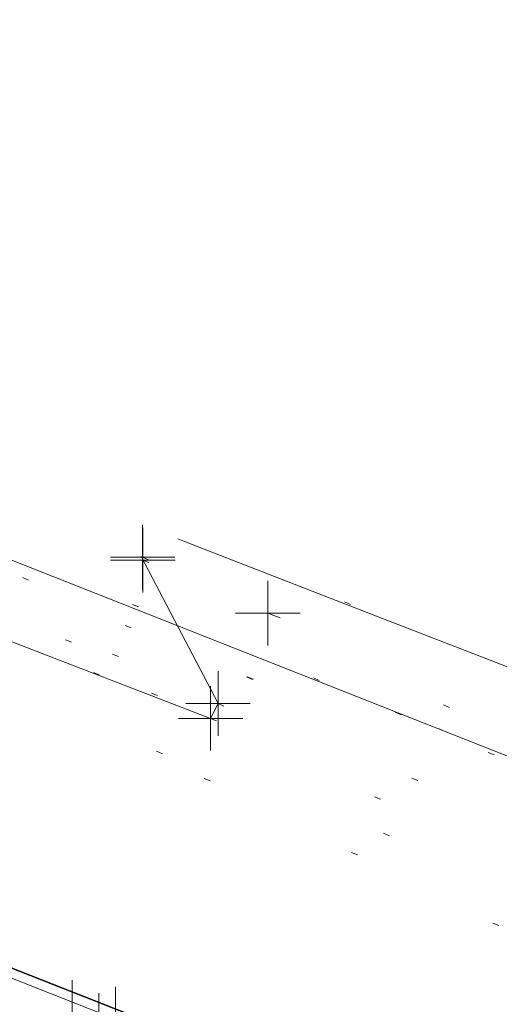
# Model space of a CAD drawing. Extents: x 413123 to 1465301, y 377724 to 504150.
# Tile 106 of 256: x 1463436 to 1463444, y 433136 to 433151. Entities that reach past the tile are written whole.
import ezdxf

# ---------------------------------------------------------------- set-up
doc = ezdxf.new("R2010")
doc.units = 0
doc.header["$MEASUREMENT"] = 0
for name, pattern in [('DGN Style 1', [8.732639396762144, 0.01453018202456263, -8.71810921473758]), ('DGN Style 3', [20.34225483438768, 14.53018202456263, -5.812072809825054]), ('DGN Style 5', [10.171127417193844, 4.35905460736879, -5.812072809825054]), ('ohcombex', [0])]:
    doc.linetypes.add(name, pattern=pattern)
for name, color, linetype, lineweight in [('PV_X_Curb', 120, 'DGN Style 1', 0), ('PV_X_EOP', 7, 'DGN Style 3', 0), ('PV_X_Walk', 120, 'DGN Style 5', 0), ('UT_X_Overhead_Combined', 30, 'ohcombex', 0)]:
    doc.layers.add(name, color=color, linetype=linetype, lineweight=lineweight)
for name, color, linetype, lineweight, transparency in [('SV_Observation (Construction)', 97, 'DGN Style 1', 0, 0.9), ('SV_Setup (Construction)', 4, 'Continuous', 30, 0.9), ('SV_X_Shot_Marker (Construction)', 40, 'Continuous', 0, 0.5)]:
    doc.layers.add(name, color=color, linetype=linetype, lineweight=lineweight, transparency=transparency)

# ---------------------------------------------------------------- blocks, each defined once
blk = doc.blocks.new('SVPT_2431')
at = {"layer": 'SV_X_Shot_Marker (Construction)', "transparency": 33554495}
for p, q in [((0, 0.02500000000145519), (0, -0.02499999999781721)), ((-0.02500000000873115, 0), (0.02499999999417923, 0))]:
    blk.add_line(p, q, dxfattribs=at)
blk.add_point((0, 0), dxfattribs=at)
blk = doc.blocks.new('SVPT_2432')
at = {"layer": 'SV_X_Shot_Marker (Construction)', "transparency": 33554495}
for p, q in [((0, 0.02499999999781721), (0, -0.02500000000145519)), ((-0.02499999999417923, -3.637978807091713e-12), (0.02500000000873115, -3.637978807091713e-12))]:
    blk.add_line(p, q, dxfattribs=at)
blk.add_point((0, -3.637978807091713e-12), dxfattribs=at)
blk = doc.blocks.new('SVPT_2433')
at = {"layer": 'SV_X_Shot_Marker (Construction)', "transparency": 33554495}
for p, q in [((0, 0.02500000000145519), (0, -0.02499999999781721)), ((-0.02499999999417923, 0), (0.02500000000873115, 0))]:
    blk.add_line(p, q, dxfattribs=at)
blk.add_point((0, 0), dxfattribs=at)
blk = doc.blocks.new('SVPT_2434')
at = {"layer": 'SV_X_Shot_Marker (Construction)', "transparency": 33554495}
for p, q in [((0, 0.02499999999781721), (0, -0.02500000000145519)), ((-0.02500000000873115, 0), (0.02499999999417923, 0))]:
    blk.add_line(p, q, dxfattribs=at)
blk.add_point((0, 0), dxfattribs=at)
blk = doc.blocks.new('SVPT_2435')
at = {"layer": 'SV_X_Shot_Marker (Construction)', "transparency": 33554495}
for p, q in [((0, 0.02500000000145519), (0, -0.02500000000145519)), ((-0.02499999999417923, 0), (0.02500000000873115, 0))]:
    blk.add_line(p, q, dxfattribs=at)
blk.add_point((0, 0), dxfattribs=at)
blk = doc.blocks.new('SVPT_2436')
at = {"layer": 'SV_X_Shot_Marker (Construction)', "transparency": 33554495}
for p, q in [((0, 0.02499999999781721), (0, -0.02500000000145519)), ((-0.02499999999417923, -3.637978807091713e-12), (0.02500000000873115, -3.637978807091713e-12))]:
    blk.add_line(p, q, dxfattribs=at)
blk.add_point((0, -3.637978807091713e-12), dxfattribs=at)
blk = doc.blocks.new('SVPT_2437')
at = {"layer": 'SV_X_Shot_Marker (Construction)', "transparency": 33554495}
for p, q in [((0, 0.02499999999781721), (0, -0.02500000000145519)), ((-0.02500000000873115, -3.637978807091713e-12), (0.02499999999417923, -3.637978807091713e-12))]:
    blk.add_line(p, q, dxfattribs=at)
blk.add_point((0, -3.637978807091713e-12), dxfattribs=at)
blk = doc.blocks.new('SVPT_2438')
at = {"layer": 'SV_X_Shot_Marker (Construction)', "transparency": 33554495}
for p, q in [((0, 0.02499999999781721), (0, -0.02500000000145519)), ((-0.02500000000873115, 0), (0.02499999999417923, 0))]:
    blk.add_line(p, q, dxfattribs=at)
blk.add_point((0, 0), dxfattribs=at)

msp = doc.modelspace()

# ---------------------------------------------------------------- linework, layer by layer
at = {"layer": 'PV_X_Curb'}
for points, knots in [([(1463694.730807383, 433042.1012902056, 573.2000085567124), (1463688.122071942, 433044.6665198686, 573.2117681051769), (1463681.5133365, 433047.2317495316, 573.2235276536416), (1463674.904601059, 433049.7969791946, 573.2352872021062), (1463669.906627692, 433051.7384291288, 573.2422034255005), (1463664.908654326, 433053.679879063, 573.249119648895), (1463659.910680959, 433055.6213289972, 573.2560358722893), (1463659.31440991, 433055.8530469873, 573.3282538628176), (1463658.718138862, 433056.0847649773, 573.400471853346), (1463658.121867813, 433056.3164829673, 573.4726898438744), (1463656.811811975, 433056.8455353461, 573.4691755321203), (1463655.501756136, 433057.3745877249, 573.4656612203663), (1463654.191700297, 433057.9036401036, 573.4621469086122), (1463647.078403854, 433060.7016199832, 573.4311409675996), (1463639.965107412, 433063.4995998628, 573.4001350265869), (1463632.851810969, 433066.2975797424, 573.3691290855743), (1463626.603526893, 433068.7760307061, 573.3262890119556), (1463620.355242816, 433071.25448167, 573.2834489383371), (1463614.10695874, 433073.7329326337, 573.2406088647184), (1463606.821724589, 433076.5483492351, 573.1778320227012), (1463599.536490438, 433079.3637658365, 573.1150551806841), (1463592.251256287, 433082.1791824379, 573.052278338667), (1463585.048675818, 433085.0513616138, 572.9767093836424), (1463577.846095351, 433087.9235407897, 572.901140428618), (1463570.643514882, 433090.7957199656, 572.8255714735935), (1463568.520856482, 433091.6009161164, 572.8136526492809), (1463566.398198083, 433092.4061122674, 572.8017338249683), (1463564.275539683, 433093.2113084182, 572.7898150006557), (1463563.658286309, 433093.4932407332, 572.723361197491), (1463563.041032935, 433093.7751730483, 572.6569073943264), (1463562.423779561, 433094.0571053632, 572.5904535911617), (1463557.897842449, 433095.8076798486, 572.5495712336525), (1463553.371905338, 433097.5582543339, 572.5086888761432), (1463548.845968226, 433099.3088288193, 572.4678065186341), (1463541.746736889, 433102.0973839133, 572.4116307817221), (1463534.647505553, 433104.8859390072, 572.3554550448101), (1463527.548274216, 433107.6744941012, 572.2992793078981), (1463527.099574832, 433107.8541490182, 572.3819727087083), (1463526.650875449, 433108.0338039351, 572.4646661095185), (1463526.202176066, 433108.2134588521, 572.5473595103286), (1463518.442801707, 433111.2934591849, 572.5872886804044), (1463510.683427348, 433114.3734595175, 572.6272178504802), (1463502.924052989, 433117.4534598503, 572.6671470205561), (1463495.101662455, 433120.5759616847, 572.6180249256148), (1463487.279271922, 433123.6984635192, 572.5689028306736), (1463479.456881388, 433126.8209653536, 572.5197807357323), (1463474.540841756, 433128.7396558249, 572.5305568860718), (1463469.624802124, 433130.6583462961, 572.5413330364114), (1463464.708762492, 433132.5770367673, 572.5521091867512), (1463464.15178183, 433132.7738995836, 572.4839343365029), (1463463.594801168, 433132.9707623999, 572.4157594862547), (1463463.037820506, 433133.1676252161, 572.3475846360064), (1463455.395093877, 433136.1460172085, 572.2965798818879), (1463447.752367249, 433139.1244092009, 572.2455751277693), (1463440.10964062, 433142.1028011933, 572.1945703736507), (1463439.463345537, 433142.3911085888, 572.2249332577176), (1463438.817050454, 433142.6794159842, 572.2552961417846), (1463438.170755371, 433142.9677233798, 572.2856590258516), (1463431.589276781, 433145.5431962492, 572.3185177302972), (1463425.007798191, 433148.1186691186, 572.351376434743), (1463418.4263196, 433150.6941419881, 572.3842351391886), (1463413.565512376, 433152.6091060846, 572.3506952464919), (1463408.704705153, 433154.5240701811, 572.3171553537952), (1463403.843897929, 433156.4390342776, 572.2836154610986), (1463402.295983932, 433157.0721267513, 572.2966227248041), (1463400.748069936, 433157.7052192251, 572.3096299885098), (1463399.20015594, 433158.3383116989, 572.3226372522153), (1463398.571326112, 433158.6030358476, 572.2531442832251), (1463397.942496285, 433158.8677599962, 572.1836513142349), (1463397.313666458, 433159.1324841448, 572.1141583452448), (1463389.499427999, 433162.1494767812, 572.1431257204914), (1463381.68518954, 433165.1664694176, 572.172093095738), (1463373.87095108, 433168.1834620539, 572.2010604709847), (1463373.202610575, 433168.4242856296, 572.2485422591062), (1463372.53427007, 433168.6651092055, 572.2960240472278), (1463371.865929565, 433168.9059327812, 572.3435058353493), (1463366.852918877, 433170.8940812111, 572.309207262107), (1463361.839908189, 433172.882229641, 572.2749086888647), (1463356.826897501, 433174.8703780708, 572.2406101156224), (1463350.263613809, 433177.4130764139, 572.2105829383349), (1463343.700330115, 433179.955774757, 572.1805557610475), (1463337.137046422, 433182.4984731, 572.1505285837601), (1463332.732110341, 433184.1753668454, 572.1399057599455), (1463328.327174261, 433185.8522605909, 572.129282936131), (1463323.922238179, 433187.5291543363, 572.1186601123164), (1463323.550514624, 433187.6736224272, 572.0672464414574), (1463323.17879107, 433187.8180905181, 572.0158327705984), (1463322.807067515, 433187.9625586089, 571.9644190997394), (1463314.242457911, 433191.4677850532, 571.9189611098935), (1463305.677848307, 433194.9730114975, 571.8735031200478), (1463297.113238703, 433198.4782379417, 571.8280451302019), (1463296.447798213, 433198.6498683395, 571.8729159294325), (1463295.782357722, 433198.8214987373, 571.917786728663), (1463295.116917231, 433198.9931291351, 571.9626575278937), (1463288.43623397, 433201.6173953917, 571.9595616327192), (1463281.755550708, 433204.2416616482, 571.9564657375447), (1463275.074867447, 433206.8659279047, 571.9533698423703), (1463270.698621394, 433208.5836220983, 571.955071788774), (1463266.322375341, 433210.3013162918, 571.9567737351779), (1463261.946129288, 433212.0190104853, 571.9584756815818), (1463261.255964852, 433212.2907585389, 571.8814296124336), (1463260.565800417, 433212.5625065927, 571.8043835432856), (1463259.875635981, 433212.8342546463, 571.7273374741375), (1463253.221984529, 433215.4661261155, 571.684237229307), (1463246.568333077, 433218.0979975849, 571.6411369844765), (1463239.914681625, 433220.7298690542, 571.5980367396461), (1463232.697418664, 433223.5591135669, 571.584901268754), (1463225.480155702, 433226.3883580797, 571.5717657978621), (1463218.262892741, 433229.2176025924, 571.5586303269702), (1463212.689928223, 433231.3845503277, 571.501804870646), (1463207.116963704, 433233.5514980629, 571.4449794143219), (1463201.543999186, 433235.7184457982, 571.3881539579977), (1463197.702392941, 433237.2969398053, 571.3824755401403), (1463193.860786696, 433238.8754338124, 571.376797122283), (1463190.01918045, 433240.4539278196, 571.3711187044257), (1463189.420555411, 433240.6641899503, 571.4587546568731), (1463188.821930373, 433240.874452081, 571.5463906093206), (1463188.223305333, 433241.0847142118, 571.6340265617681), (1463185.054584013, 433242.3131517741, 571.6250500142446), (1463181.885862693, 433243.5415893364, 571.6160734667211), (1463178.717141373, 433244.7700268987, 571.6070969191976), (1463171.181422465, 433247.7347391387, 571.5342143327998), (1463163.645703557, 433250.6994513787, 571.4613317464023), (1463156.10998465, 433253.6641636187, 571.3884491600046), (1463148.761307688, 433256.5197229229, 571.322577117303), (1463141.412630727, 433259.3752822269, 571.2567050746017), (1463134.063953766, 433262.2308415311, 571.1908330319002), (1463126.984343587, 433264.9936274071, 571.2120531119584), (1463119.904733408, 433267.756413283, 571.2332731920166), (1463112.82512323, 433270.519199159, 571.2544932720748), (1463106.948373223, 433272.8554993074, 571.272380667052), (1463101.071623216, 433275.1917994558, 571.290268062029), (1463095.19487321, 433277.5280996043, 571.3081554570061), (1463087.382378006, 433280.5556578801, 571.2445784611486), (1463079.569882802, 433283.583216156, 571.1810014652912), (1463071.757387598, 433286.6107744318, 571.1174244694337), (1463067.011834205, 433288.4980060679, 571.0790224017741), (1463062.266280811, 433290.385237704, 571.0406203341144), (1463057.520727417, 433292.27246934, 571.0022182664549), (1463052.596696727, 433294.1302708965, 570.9741905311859), (1463047.672666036, 433295.988072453, 570.946162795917), (1463042.748635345, 433297.8458740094, 570.9181350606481), (1463040.996474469, 433298.028892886, 570.6600759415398), (1463037.884741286, 433298.0614564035, 570.3732611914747), (1463033.533792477, 433297.4811137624, 570.213053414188), (1463028.578927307, 433295.8351240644, 570.8846791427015), (1463025.750437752, 433293.3300609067, 570.5443428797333), (1463024.222435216, 433291.00068514, 570.5092220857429), (1463023.412434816, 433289.7658735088, 570.490604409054), (1463022.602434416, 433288.5310618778, 570.4719867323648), (1463021.792434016, 433287.2962502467, 570.4533690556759), (1463021.001432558, 433285.3732457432, 570.5012869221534), (1463020.2104311, 433283.4502412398, 570.549204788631), (1463019.419429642, 433281.5272367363, 570.5971226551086), (1463018.531487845, 433279.3825151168, 570.6481372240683), (1463017.643546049, 433277.2377934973, 570.6991517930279), (1463016.755604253, 433275.0930718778, 570.7501663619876), (1463014.741467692, 433270.0950215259, 570.9656913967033), (1463012.727331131, 433265.096971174, 571.181216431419), (1463010.71319457, 433260.0989208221, 571.3967414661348)], [0, 0, 0, 0, 0.01923076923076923, 0.01923076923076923, 0.01923076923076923, 0.03846153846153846, 0.03846153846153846, 0.03846153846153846, 0.05769230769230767, 0.05769230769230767, 0.05769230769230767, 0.07692307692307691, 0.07692307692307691, 0.07692307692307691, 0.09615384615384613, 0.09615384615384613, 0.09615384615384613, 0.1153846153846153, 0.1153846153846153, 0.1153846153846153, 0.1346153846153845, 0.1346153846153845, 0.1346153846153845, 0.1538461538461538, 0.1538461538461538, 0.1538461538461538, 0.1730769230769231, 0.1730769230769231, 0.1730769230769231, 0.1923076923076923, 0.1923076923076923, 0.1923076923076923, 0.2115384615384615, 0.2115384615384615, 0.2115384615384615, 0.2307692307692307, 0.2307692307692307, 0.2307692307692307, 0.25, 0.25, 0.25, 0.269230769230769, 0.269230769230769, 0.269230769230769, 0.2884615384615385, 0.2884615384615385, 0.2884615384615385, 0.3076923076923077, 0.3076923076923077, 0.3076923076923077, 0.3269230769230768, 0.3269230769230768, 0.3269230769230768, 0.3461538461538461, 0.3461538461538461, 0.3461538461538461, 0.3653846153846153, 0.3653846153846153, 0.3653846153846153, 0.3846153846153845, 0.3846153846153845, 0.3846153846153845, 0.4038461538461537, 0.4038461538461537, 0.4038461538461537, 0.423076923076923, 0.423076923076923, 0.423076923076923, 0.4423076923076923, 0.4423076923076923, 0.4423076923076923, 0.4615384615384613, 0.4615384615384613, 0.4615384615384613, 0.4807692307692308, 0.4807692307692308, 0.4807692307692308, 0.5, 0.5, 0.5, 0.5192307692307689, 0.5192307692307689, 0.5192307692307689, 0.538461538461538, 0.538461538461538, 0.538461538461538, 0.5576923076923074, 0.5576923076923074, 0.5576923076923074, 0.576923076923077, 0.576923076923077, 0.576923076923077, 0.5961538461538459, 0.5961538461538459, 0.5961538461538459, 0.6153846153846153, 0.6153846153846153, 0.6153846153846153, 0.6346153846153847, 0.6346153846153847, 0.6346153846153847, 0.6538461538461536, 0.6538461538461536, 0.6538461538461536, 0.673076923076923, 0.673076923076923, 0.673076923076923, 0.6923076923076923, 0.6923076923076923, 0.6923076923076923, 0.7115384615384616, 0.7115384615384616, 0.7115384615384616, 0.7307692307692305, 0.7307692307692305, 0.7307692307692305, 0.7499999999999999, 0.7499999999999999, 0.7499999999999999, 0.7692307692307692, 0.7692307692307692, 0.7692307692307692, 0.7884615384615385, 0.7884615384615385, 0.7884615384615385, 0.8076923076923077, 0.8076923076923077, 0.8076923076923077, 0.826923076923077, 0.826923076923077, 0.826923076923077, 0.846153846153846, 0.846153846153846, 0.846153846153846, 0.8653846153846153, 0.8653846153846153, 0.8653846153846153, 0.8846153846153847, 0.8846153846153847, 0.8846153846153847, 0.9038461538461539, 0.9038461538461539, 0.9038461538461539, 0.9087225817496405, 0.9125585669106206, 0.9159702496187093, 0.9230769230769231, 0.9230769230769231, 0.9230769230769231, 0.9423076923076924, 0.9423076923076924, 0.9423076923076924, 0.9615384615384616, 0.9615384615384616, 0.9615384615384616, 0.9807692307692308, 0.9807692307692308, 0.9807692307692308, 1, 1, 1, 1]), ([(1464212.130625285, 432930.1921386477, 574.8569475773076), (1464211.309927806, 432926.6717508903, 574.8043550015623), (1464208.620583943, 432919.4336842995, 574.59247811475), (1464203.942792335, 432911.4759950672, 574.9755149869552), (1464198.528113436, 432907.065000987, 574.3013993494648), (1464195.129930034, 432904.9843538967, 574.1567793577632), (1464190.424056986, 432902.8821727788, 574.9491376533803), (1464184.484657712, 432901.1540257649, 574.5405969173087), (1464177.178004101, 432901.5982480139, 574.618938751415), (1464172.360644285, 432902.5498269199, 574.540636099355), (1464170.098213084, 432903.4430988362, 574.5563680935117), (1464162.859082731, 432906.3013125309, 574.606705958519), (1464155.619952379, 432909.1595262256, 574.6570438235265), (1464148.380822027, 432912.0177399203, 574.7073816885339), (1464141.151301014, 432914.8902431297, 574.7073216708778), (1464133.92178, 432917.7627463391, 574.7072616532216), (1464126.692258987, 432920.6352495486, 574.7072016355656), (1464118.299673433, 432923.8963305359, 574.7083911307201), (1464109.907087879, 432927.1574115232, 574.7095806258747), (1464101.514502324, 432930.4184925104, 574.7107701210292), (1464094.565360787, 432933.130540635, 574.7407559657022), (1464087.61621925, 432935.8425887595, 574.7707418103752), (1464080.667077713, 432938.554636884, 574.8007276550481), (1464073.934937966, 432941.2263393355, 574.8213669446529), (1464067.202798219, 432943.898041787, 574.8420062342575), (1464060.470658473, 432946.5697442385, 574.8626455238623), (1464057.576627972, 432947.7186628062, 574.8432796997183), (1464054.682597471, 432948.8675813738, 574.8239138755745), (1464051.788566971, 432950.0164999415, 574.8045480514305), (1464048.178118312, 432951.4627468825, 574.7485807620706), (1464044.567669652, 432952.9089938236, 574.6926134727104), (1464040.957220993, 432954.3552407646, 574.6366461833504), (1464036.026248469, 432956.2655431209, 574.6576247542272), (1464031.095275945, 432958.1758454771, 574.6786033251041), (1464026.164303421, 432960.0861478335, 574.6995818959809), (1464025.481248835, 432960.3621999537, 574.7846270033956), (1464024.798194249, 432960.6382520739, 574.8696721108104), (1464024.115139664, 432960.9143041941, 574.9547172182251), (1464019.953009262, 432962.5411523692, 574.9621940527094), (1464015.790878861, 432964.1680005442, 574.9696708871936), (1464011.628748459, 432965.7948487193, 574.977147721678), (1464011.04864364, 432966.0149524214, 574.8862879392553), (1464010.46853882, 432966.2350561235, 574.7954281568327), (1464009.888434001, 432966.4551598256, 574.7045683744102), (1464003.274891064, 432969.0729880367, 574.7150542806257), (1463996.661348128, 432971.6908162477, 574.7255401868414), (1463990.047805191, 432974.3086444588, 574.736026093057), (1463988.669673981, 432974.8809759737, 574.7338566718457), (1463987.29154277, 432975.4533074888, 574.7316872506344), (1463985.91341156, 432976.0256390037, 574.7295178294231), (1463985.302306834, 432976.2580753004, 574.8215004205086), (1463984.691202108, 432976.4905115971, 574.9134830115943), (1463984.080097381, 432976.7229478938, 575.0054656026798), (1463979.817419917, 432978.3858828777, 575.0066354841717), (1463975.554742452, 432980.0488178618, 575.0078053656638), (1463971.292064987, 432981.7117528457, 575.0089752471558), (1463963.356387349, 432984.9149377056, 575.0146263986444), (1463955.420709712, 432988.1181225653, 575.0202775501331), (1463947.485032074, 432991.3213074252, 575.0259287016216), (1463941.290077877, 432993.6868748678, 575.0083102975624), (1463935.095123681, 432996.0524423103, 574.990691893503), (1463928.900169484, 432998.4180097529, 574.9730734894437), (1463921.313287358, 433001.3706240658, 574.974915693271), (1463913.726405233, 433004.3232383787, 574.9767578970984), (1463906.139523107, 433007.2758526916, 574.9786001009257), (1463898.560596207, 433010.2391392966, 574.9626699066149), (1463890.981669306, 433013.2024259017, 574.9467397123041), (1463883.402742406, 433016.1657125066, 574.9308095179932), (1463881.345594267, 433016.9902447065, 574.9117253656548), (1463879.288446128, 433017.8147769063, 574.8926412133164), (1463877.231297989, 433018.6393091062, 574.8735570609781), (1463876.686567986, 433018.90836837, 574.7907628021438), (1463876.141837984, 433019.1774276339, 574.7079685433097), (1463875.597107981, 433019.4464868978, 574.6251742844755), (1463866.491552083, 433023.0102079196, 574.5286453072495), (1463857.385996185, 433026.5739289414, 574.4321163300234), (1463848.280440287, 433030.1376499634, 574.3355873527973), (1463842.273435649, 433032.5433451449, 574.290891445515), (1463836.26643101, 433034.9490403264, 574.2461955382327), (1463830.259426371, 433037.354735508, 574.2014996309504), (1463827.706954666, 433038.3596743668, 574.2016278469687), (1463825.154482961, 433039.3646132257, 574.2017560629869), (1463822.602011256, 433040.3695520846, 574.2018842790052), (1463822.273060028, 433040.5216812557, 574.2449460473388), (1463821.9441088, 433040.673810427, 574.2880078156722), (1463821.615157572, 433040.8259395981, 574.3310695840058), (1463814.081882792, 433043.8160048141, 574.2658061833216), (1463806.548608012, 433046.8060700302, 574.2005427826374), (1463799.015333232, 433049.7961352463, 574.1352793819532), (1463790.881392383, 433052.9784830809, 574.0409375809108), (1463782.747451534, 433056.1608309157, 573.9465957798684), (1463774.613510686, 433059.3431787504, 573.8522539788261), (1463767.30279864, 433062.1866842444, 573.7907467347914), (1463759.992086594, 433065.0301897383, 573.7292394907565), (1463752.681374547, 433067.8736952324, 573.6677322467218), (1463745.746627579, 433070.6484046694, 573.6115134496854), (1463738.81188061, 433073.4231141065, 573.5552946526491), (1463731.877133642, 433076.1978235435, 573.4990758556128), (1463723.920721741, 433079.269784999, 573.4558768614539), (1463715.96430984, 433082.3417464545, 573.412677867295), (1463708.007897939, 433085.4137079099, 573.3694788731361), (1463699.705494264, 433088.6982952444, 573.2960693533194), (1463691.40309059, 433091.9828825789, 573.2226598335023), (1463683.100686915, 433095.2674699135, 573.1492503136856), (1463675.369218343, 433098.3176278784, 573.0764007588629), (1463667.637749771, 433101.3677858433, 573.0035512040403), (1463659.906281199, 433104.4179438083, 572.9307016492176), (1463654.180695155, 433106.6960611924, 572.8929602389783), (1463648.455109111, 433108.9741785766, 572.855218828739), (1463642.729523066, 433111.2522959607, 572.8174774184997), (1463634.990870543, 433114.2968556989, 572.7735525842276), (1463627.252218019, 433117.3414154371, 572.7296277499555), (1463619.513565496, 433120.3859751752, 572.6857029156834), (1463610.349498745, 433123.93395352, 572.6620255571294), (1463601.185431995, 433127.4819318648, 572.6383481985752), (1463592.021365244, 433131.0299102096, 572.6146708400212), (1463584.379899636, 433134.0860580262, 572.5703305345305), (1463576.738434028, 433137.1422058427, 572.5259902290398), (1463569.096968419, 433140.1983536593, 572.4816499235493), (1463560.424944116, 433143.6374746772, 572.4263088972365), (1463551.752919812, 433147.0765956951, 572.3709678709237), (1463543.080895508, 433150.5157167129, 572.315626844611), (1463535.024004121, 433153.6725581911, 572.2917231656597), (1463526.967112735, 433156.8293996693, 572.2678194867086), (1463518.910221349, 433159.9862411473, 572.2439158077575), (1463505.273646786, 433165.3724393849, 572.2223349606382), (1463491.637072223, 433170.7586376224, 572.2007541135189), (1463478.00049766, 433176.1448358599, 572.1791732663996), (1463470.02998399, 433179.2607996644, 572.1634328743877), (1463462.05947032, 433182.3767634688, 572.1476924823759), (1463454.08895665, 433185.4927272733, 572.1319520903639), (1463447.976240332, 433187.9013968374, 572.1084402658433), (1463441.863524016, 433190.3100664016, 572.084928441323), (1463435.750807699, 433192.7187359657, 572.0614166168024), (1463430.533446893, 433194.7109056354, 572.0246570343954), (1463425.316086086, 433196.703075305, 571.9878974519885), (1463420.098725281, 433198.6952449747, 571.9511378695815), (1463420.088321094, 433198.7497997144, 571.9601351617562), (1463420.077916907, 433198.804354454, 571.9691324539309), (1463420.067512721, 433198.8589091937, 571.9781297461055)], [0, 0, 0, 0, 0.004233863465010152, 0.009367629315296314, 0.01063404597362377, 0.01259545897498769, 0.01409081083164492, 0.01684419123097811, 0.01986488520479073, 0.02272727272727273, 0.02272727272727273, 0.02272727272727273, 0.04545454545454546, 0.04545454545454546, 0.04545454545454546, 0.06818181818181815, 0.06818181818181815, 0.06818181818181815, 0.09090909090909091, 0.09090909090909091, 0.09090909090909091, 0.1136363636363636, 0.1136363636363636, 0.1136363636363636, 0.1363636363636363, 0.1363636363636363, 0.1363636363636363, 0.159090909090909, 0.159090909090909, 0.159090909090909, 0.1818181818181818, 0.1818181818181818, 0.1818181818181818, 0.2045454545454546, 0.2045454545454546, 0.2045454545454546, 0.2272727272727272, 0.2272727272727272, 0.2272727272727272, 0.2499999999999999, 0.2499999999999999, 0.2499999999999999, 0.2727272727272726, 0.2727272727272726, 0.2727272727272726, 0.2954545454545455, 0.2954545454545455, 0.2954545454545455, 0.3181818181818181, 0.3181818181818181, 0.3181818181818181, 0.3409090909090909, 0.3409090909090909, 0.3409090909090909, 0.3636363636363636, 0.3636363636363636, 0.3636363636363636, 0.3863636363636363, 0.3863636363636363, 0.3863636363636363, 0.4090909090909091, 0.4090909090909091, 0.4090909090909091, 0.4318181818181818, 0.4318181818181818, 0.4318181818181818, 0.4545454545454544, 0.4545454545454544, 0.4545454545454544, 0.4772727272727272, 0.4772727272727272, 0.4772727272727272, 0.4999999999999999, 0.4999999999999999, 0.4999999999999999, 0.5227272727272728, 0.5227272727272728, 0.5227272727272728, 0.5454545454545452, 0.5454545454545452, 0.5454545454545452, 0.5681818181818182, 0.5681818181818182, 0.5681818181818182, 0.5909090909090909, 0.5909090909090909, 0.5909090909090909, 0.6136363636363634, 0.6136363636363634, 0.6136363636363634, 0.6363636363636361, 0.6363636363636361, 0.6363636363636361, 0.6590909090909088, 0.6590909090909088, 0.6590909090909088, 0.6818181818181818, 0.6818181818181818, 0.6818181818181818, 0.7045454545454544, 0.7045454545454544, 0.7045454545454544, 0.7272727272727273, 0.7272727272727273, 0.7272727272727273, 0.75, 0.75, 0.75, 0.7727272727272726, 0.7727272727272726, 0.7727272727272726, 0.7954545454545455, 0.7954545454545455, 0.7954545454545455, 0.8181818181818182, 0.8181818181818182, 0.8181818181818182, 0.8409090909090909, 0.8409090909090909, 0.8409090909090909, 0.8636363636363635, 0.8636363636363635, 0.8636363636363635, 0.8863636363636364, 0.8863636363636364, 0.8863636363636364, 0.9090909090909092, 0.9090909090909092, 0.9090909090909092, 0.9318181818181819, 0.9318181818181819, 0.9318181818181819, 0.9545454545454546, 0.9545454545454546, 0.9545454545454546, 0.9772727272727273, 0.9772727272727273, 0.9772727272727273, 1, 1, 1, 1])]:
    msp.add_open_spline(points, degree=3, knots=knots, dxfattribs=at)
at = {"layer": 'PV_X_EOP'}
for points, knots in [([(1463695.37345491, 433042.3269481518, 573.2056029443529), (1463695.118355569, 433042.4173281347, 573.1929567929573), (1463694.863256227, 433042.5077081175, 573.1803106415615), (1463694.608156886, 433042.5980881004, 573.1676644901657), (1463688.127196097, 433045.133574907, 573.1638691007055), (1463681.646235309, 433047.6690617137, 573.1600737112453), (1463675.165274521, 433050.2045485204, 573.1562783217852), (1463668.255959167, 433052.9440202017, 573.1540820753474), (1463661.346643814, 433055.6834918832, 573.1518858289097), (1463654.437328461, 433058.4229635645, 573.149689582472), (1463647.338400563, 433061.2071824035, 573.1301154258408), (1463640.239472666, 433063.9914012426, 573.1105412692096), (1463633.140544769, 433066.7756200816, 573.0909671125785), (1463626.823799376, 433069.2202639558, 573.0453158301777), (1463620.507053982, 433071.6649078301, 572.999664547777), (1463614.190308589, 433074.1095517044, 572.9540132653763), (1463606.930945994, 433076.9629614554, 572.8967218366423), (1463599.671583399, 433079.8163712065, 572.8394304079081), (1463592.412220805, 433082.6697809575, 572.7821389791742), (1463585.208613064, 433085.5359198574, 572.7224006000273), (1463578.005005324, 433088.4020587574, 572.6626622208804), (1463570.801397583, 433091.2681976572, 572.6029238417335), (1463563.539543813, 433094.1288766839, 572.5195568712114), (1463556.277690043, 433096.9895557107, 572.4361899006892), (1463549.015836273, 433099.8502347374, 572.3528229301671), (1463541.464235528, 433102.896740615, 572.3143753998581), (1463533.912634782, 433105.9432464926, 572.2759278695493), (1463526.361034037, 433108.9897523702, 572.2374803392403), (1463524.510466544, 433109.6486739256, 572.222419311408), (1463522.659899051, 433110.307595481, 572.2073582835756), (1463520.809331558, 433110.9665170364, 572.1922972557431), (1463520.996148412, 433111.478044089, 572.2051758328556), (1463521.182965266, 433111.9895711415, 572.2180544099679), (1463521.36978212, 433112.5010981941, 572.2309329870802), (1463520.520611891, 433112.8412018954, 572.2365752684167), (1463519.671441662, 433113.1813055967, 572.2422175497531), (1463518.822271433, 433113.5214092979, 572.2478598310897), (1463518.644435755, 433113.0349413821, 572.2388127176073), (1463518.466600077, 433112.5484734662, 572.229765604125), (1463518.288764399, 433112.0620055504, 572.2207184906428), (1463514.835464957, 433113.4033588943, 572.2367800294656), (1463511.382165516, 433114.7447122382, 572.2528415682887), (1463507.928866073, 433116.0860655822, 572.2689031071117), (1463493.594865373, 433121.7420238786, 572.2482959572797), (1463479.260864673, 433127.3979821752, 572.2276888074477), (1463464.926863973, 433133.0539404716, 572.2070816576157), (1463449.455525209, 433139.0728186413, 572.1640707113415), (1463433.984186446, 433145.0916968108, 572.1210597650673), (1463418.512847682, 433151.1105749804, 572.0780488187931), (1463413.328996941, 433153.1553309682, 572.0135393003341), (1463408.145146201, 433155.200086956, 571.9490297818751), (1463402.961295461, 433157.2448429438, 571.8845202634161), (1463403.132465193, 433157.7716799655, 571.9190447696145), (1463403.303634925, 433158.2985169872, 571.953569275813), (1463403.474804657, 433158.825354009, 571.9880937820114), (1463402.600267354, 433159.1613721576, 571.9863420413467), (1463401.725730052, 433159.4973903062, 571.984590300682), (1463400.851192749, 433159.8334084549, 571.9828385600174), (1463400.653049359, 433159.3552482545, 571.9439093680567), (1463400.454905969, 433158.8770880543, 571.9049801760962), (1463400.256762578, 433158.3989278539, 571.8660509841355), (1463399.322085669, 433158.774478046, 571.9116587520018), (1463398.387408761, 433159.150028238, 571.9572665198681), (1463397.452731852, 433159.5255784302, 572.0028742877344), (1463389.04126259, 433162.8168634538, 571.9920574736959), (1463380.629793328, 433166.1081484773, 571.9812406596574), (1463372.218324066, 433169.3994335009, 571.9704238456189), (1463367.156032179, 433171.3851717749, 571.9528553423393), (1463362.093740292, 433173.370910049, 571.9352868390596), (1463357.031448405, 433175.3566483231, 571.91771833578), (1463350.485608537, 433177.9162151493, 571.9032139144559), (1463343.93976867, 433180.4757819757, 571.8887094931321), (1463337.393928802, 433183.0353488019, 571.8742050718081), (1463332.955818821, 433184.7683232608, 571.8612483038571), (1463328.517708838, 433186.5012977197, 571.8482915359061), (1463324.079598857, 433188.2342721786, 571.835334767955), (1463307.834725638, 433194.592922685, 571.7755947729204), (1463291.58985242, 433200.9515731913, 571.7158547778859), (1463275.344979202, 433207.3102236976, 571.6561147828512), (1463270.255842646, 433209.3105723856, 571.6395679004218), (1463265.16670609, 433211.3109210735, 571.6230210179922), (1463260.077569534, 433213.3112697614, 571.6064741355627), (1463253.452444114, 433215.9179517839, 571.5595870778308), (1463246.827318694, 433218.5246338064, 571.5127000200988), (1463240.202193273, 433221.1313158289, 571.4658129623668), (1463232.962477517, 433223.9732301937, 571.4532933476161), (1463225.722761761, 433226.8151445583, 571.4407737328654), (1463218.483046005, 433229.6570589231, 571.4282541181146), (1463212.90690448, 433231.8646312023, 571.4088467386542), (1463207.330762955, 433234.0722034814, 571.3894393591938), (1463201.754621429, 433236.2797757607, 571.3700319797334), (1463194.142429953, 433239.2572758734, 571.3409586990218), (1463186.530238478, 433242.2347759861, 571.3118854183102), (1463178.918047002, 433245.2122760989, 571.2828121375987), (1463169.428496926, 433248.9128530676, 571.1919051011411), (1463159.93894685, 433252.6134300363, 571.1009980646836), (1463150.449396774, 433256.314007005, 571.0100910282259), (1463145.077359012, 433258.4557943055, 570.9673048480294), (1463139.70532125, 433260.5975816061, 570.9245186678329), (1463134.333283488, 433262.7393689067, 570.8817324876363), (1463132.297653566, 433263.5246301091, 570.8037126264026), (1463130.262023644, 433264.3098913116, 570.7256927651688), (1463128.226393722, 433265.0951525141, 570.6476729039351), (1463128.413443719, 433265.4813551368, 570.6980714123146), (1463128.600493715, 433265.8675577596, 570.748469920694), (1463128.787543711, 433266.2537603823, 570.7988684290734), (1463127.919822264, 433266.676285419, 570.7925938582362), (1463127.052100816, 433267.0988104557, 570.786319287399), (1463126.184379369, 433267.5213354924, 570.7800447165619), (1463126.004706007, 433267.0870623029, 570.7088488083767), (1463125.825032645, 433266.6527891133, 570.6376529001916), (1463125.645359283, 433266.2185159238, 570.5664569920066), (1463121.458270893, 433267.8591123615, 570.6667666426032), (1463117.271182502, 433269.4997087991, 570.7670762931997), (1463113.084094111, 433271.1403052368, 570.8673859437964), (1463107.189564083, 433273.4271367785, 570.8747985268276), (1463101.295034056, 433275.7139683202, 570.8822111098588), (1463095.400504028, 433278.0007998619, 570.88962369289), (1463087.576983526, 433281.0591137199, 570.8606773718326), (1463079.753463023, 433284.117427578, 570.8317310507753), (1463071.92994252, 433287.175741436, 570.8027847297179), (1463067.216062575, 433289.0371870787, 570.7609532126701), (1463062.502182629, 433290.8986327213, 570.7191216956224), (1463057.788302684, 433292.7600783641, 570.6772901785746), (1463055.438489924, 433293.6549933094, 570.597871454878), (1463053.088677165, 433294.5499082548, 570.5184527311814), (1463050.738864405, 433295.4448232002, 570.4390340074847), (1463050.919405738, 433295.974786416, 570.493206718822), (1463051.099947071, 433296.5047496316, 570.547379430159), (1463051.280488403, 433297.0347128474, 570.6015521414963), (1463050.479713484, 433297.3478403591, 570.5996470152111), (1463049.678938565, 433297.660967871, 570.5977418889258), (1463048.878163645, 433297.9740953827, 570.5958367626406), (1463048.616684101, 433297.4827268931, 570.554312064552), (1463048.355204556, 433296.9913584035, 570.5127873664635), (1463048.093725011, 433296.499989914, 570.471262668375), (1463046.16244202, 433297.1796919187, 570.4532430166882), (1463044.231159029, 433297.8593939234, 570.4352233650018), (1463042.299876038, 433298.5390959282, 570.4172037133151), (1463040.683227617, 433298.6270722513, 570.3881765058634), (1463037.665619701, 433298.5647521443, 570.3323767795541), (1463033.387011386, 433297.9238663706, 570.2772123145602), (1463028.240821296, 433296.3164198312, 570.1397972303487), (1463025.314393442, 433293.7317706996, 570.0019896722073), (1463023.773730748, 433291.3674614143, 569.9858104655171), (1463022.862373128, 433289.9688870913, 569.9762398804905), (1463021.951015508, 433288.5703127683, 569.966669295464), (1463021.039657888, 433287.1717384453, 569.9570987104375)], [0, 0, 0, 0, 0.02083333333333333, 0.02083333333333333, 0.02083333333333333, 0.04166666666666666, 0.04166666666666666, 0.04166666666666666, 0.06249999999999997, 0.06249999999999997, 0.06249999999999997, 0.08333333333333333, 0.08333333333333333, 0.08333333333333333, 0.1041666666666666, 0.1041666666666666, 0.1041666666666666, 0.1249999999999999, 0.1249999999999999, 0.1249999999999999, 0.1458333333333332, 0.1458333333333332, 0.1458333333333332, 0.1666666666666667, 0.1666666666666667, 0.1666666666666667, 0.1875, 0.1875, 0.1875, 0.2083333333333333, 0.2083333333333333, 0.2083333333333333, 0.2291666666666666, 0.2291666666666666, 0.2291666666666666, 0.2499999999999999, 0.2499999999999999, 0.2499999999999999, 0.2708333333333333, 0.2708333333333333, 0.2708333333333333, 0.2916666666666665, 0.2916666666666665, 0.2916666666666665, 0.3125, 0.3125, 0.3125, 0.3333333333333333, 0.3333333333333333, 0.3333333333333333, 0.3541666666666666, 0.3541666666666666, 0.3541666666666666, 0.375, 0.375, 0.375, 0.3958333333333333, 0.3958333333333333, 0.3958333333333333, 0.4166666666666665, 0.4166666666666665, 0.4166666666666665, 0.4374999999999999, 0.4374999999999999, 0.4374999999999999, 0.4583333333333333, 0.4583333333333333, 0.4583333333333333, 0.4791666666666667, 0.4791666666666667, 0.4791666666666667, 0.4999999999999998, 0.4999999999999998, 0.4999999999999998, 0.5208333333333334, 0.5208333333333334, 0.5208333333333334, 0.5416666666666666, 0.5416666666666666, 0.5416666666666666, 0.5624999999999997, 0.5624999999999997, 0.5624999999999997, 0.5833333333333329, 0.5833333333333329, 0.5833333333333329, 0.6041666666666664, 0.6041666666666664, 0.6041666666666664, 0.625, 0.625, 0.625, 0.6458333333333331, 0.6458333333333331, 0.6458333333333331, 0.6666666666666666, 0.6666666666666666, 0.6666666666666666, 0.6875, 0.6875, 0.6875, 0.7083333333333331, 0.7083333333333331, 0.7083333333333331, 0.7291666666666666, 0.7291666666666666, 0.7291666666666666, 0.75, 0.75, 0.75, 0.7708333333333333, 0.7708333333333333, 0.7708333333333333, 0.7916666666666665, 0.7916666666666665, 0.7916666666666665, 0.8125, 0.8125, 0.8125, 0.8333333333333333, 0.8333333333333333, 0.8333333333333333, 0.8541666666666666, 0.8541666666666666, 0.8541666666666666, 0.875, 0.875, 0.875, 0.8958333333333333, 0.8958333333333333, 0.8958333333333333, 0.9166666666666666, 0.9166666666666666, 0.9166666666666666, 0.9375, 0.9375, 0.9375, 0.9583333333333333, 0.9583333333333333, 0.9583333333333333, 0.9631710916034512, 0.9674286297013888, 0.9713421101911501, 0.9791666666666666, 0.9791666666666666, 0.9791666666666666, 1, 1, 1, 1]), ([(1464214.200372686, 432930.0125938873, 574.6750505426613), (1464213.214898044, 432926.361571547, 574.6554390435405), (1464210.335317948, 432919.1136593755, 574.599029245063), (1464204.815820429, 432909.1018665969, 574.3565281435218), (1464195.494840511, 432902.6681098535, 574.2832162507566), (1464186.151923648, 432899.5681180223, 574.3579811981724), (1464179.771464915, 432899.4143722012, 574.2952422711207), (1464176.994920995, 432899.668020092, 574.2613856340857), (1464177.044937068, 432900.1320857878, 574.246040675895), (1464177.09495314, 432900.5961514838, 574.2306957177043), (1464177.144969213, 432901.0602171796, 574.2153507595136), (1464175.927058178, 432901.3040810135, 574.2430371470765), (1464174.709147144, 432901.5479448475, 574.2707235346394), (1464173.491236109, 432901.7918086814, 574.2984099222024), (1464172.308644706, 432902.1755399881, 574.3005170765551), (1464171.126053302, 432902.5592712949, 574.3026242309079), (1464169.943461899, 432902.9430026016, 574.3047313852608), (1464162.723370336, 432905.8427434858, 574.3155121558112), (1464155.503278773, 432908.7424843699, 574.3262929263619), (1464148.28318721, 432911.642225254, 574.3370736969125), (1464140.963550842, 432914.5045510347, 574.3540033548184), (1464133.643914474, 432917.3668768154, 574.3709330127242), (1464126.324278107, 432920.229202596, 574.3878626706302), (1464117.99499256, 432923.5208416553, 574.3850035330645), (1464109.665707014, 432926.8124807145, 574.3821443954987), (1464101.336421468, 432930.1041197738, 574.379285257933), (1464094.336812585, 432932.7637912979, 574.3758200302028), (1464087.337203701, 432935.4234628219, 574.3723548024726), (1464080.337594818, 432938.083134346, 574.3688895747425), (1464078.566977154, 432938.7843228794, 574.3609047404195), (1464076.79635949, 432939.4855114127, 574.3529199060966), (1464075.025741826, 432940.1866999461, 574.3449350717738), (1464074.785709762, 432939.7564827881, 574.378228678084), (1464074.545677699, 432939.3262656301, 574.4115222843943), (1464074.305645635, 432938.8960484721, 574.4448158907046), (1464073.469345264, 432939.1969356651, 574.4458787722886), (1464072.633044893, 432939.4978228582, 574.4469416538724), (1464071.796744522, 432939.7987100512, 574.4480045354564), (1464071.97040793, 432940.312748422, 574.4287374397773), (1464072.144071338, 432940.8267867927, 574.409470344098), (1464072.317734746, 432941.3408251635, 574.3902032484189), (1464068.292155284, 432942.9036241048, 574.4173304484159), (1464064.266575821, 432944.4664230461, 574.444457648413), (1464060.240996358, 432946.0292219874, 574.4715848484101), (1464057.404422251, 432947.1787736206, 574.4864594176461), (1464054.567848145, 432948.3283252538, 574.5013339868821), (1464051.731274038, 432949.477876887, 574.516208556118), (1464048.063307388, 432950.938260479, 574.5399384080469), (1464044.395340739, 432952.398644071, 574.5636682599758), (1464040.727374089, 432953.8590276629, 574.5873981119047), (1464034.963458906, 432956.1062960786, 574.5898090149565), (1464029.199543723, 432958.3535644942, 574.5922199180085), (1464023.43562854, 432960.6008329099, 574.5946308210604), (1464018.911872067, 432962.4084709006, 574.5961729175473), (1464014.388115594, 432964.2161088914, 574.5977150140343), (1464009.864359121, 432966.0237468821, 574.5992571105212), (1464003.210304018, 432968.6501103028, 574.6283223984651), (1463996.556248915, 432971.2764737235, 574.657387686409), (1463989.902193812, 432973.9028371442, 574.686452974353), (1463983.644315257, 432976.3395090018, 574.6736079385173), (1463977.386436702, 432978.7761808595, 574.6607629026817), (1463971.128558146, 432981.2128527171, 574.6479178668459), (1463963.156694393, 432984.301570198, 574.6367747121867), (1463955.184830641, 432987.390287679, 574.6256315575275), (1463947.212966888, 432990.47900516, 574.6144884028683), (1463942.061457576, 432992.5408900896, 574.6094202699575), (1463936.909948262, 432994.6027750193, 574.6043521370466), (1463931.758438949, 432996.664659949, 574.5992840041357), (1463931.530278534, 432996.2388306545, 574.6105157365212), (1463931.302118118, 432995.8130013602, 574.6217474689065), (1463931.073957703, 432995.3871720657, 574.632979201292), (1463930.282763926, 432995.6687107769, 574.6290528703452), (1463929.49157015, 432995.9502494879, 574.6251265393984), (1463928.700376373, 432996.2317881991, 574.6212002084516), (1463928.807214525, 432996.705476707, 574.599354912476), (1463928.914052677, 432997.1791652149, 574.5775096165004), (1463929.020890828, 432997.6528537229, 574.5556643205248), (1463921.266149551, 433000.7043133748, 574.5760262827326), (1463913.511408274, 433003.7557730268, 574.5963882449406), (1463905.756666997, 433006.8072326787, 574.6167502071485), (1463898.165981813, 433009.7920181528, 574.6054520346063), (1463890.575296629, 433012.776803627, 574.594153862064), (1463882.984611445, 433015.7615891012, 574.5828556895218), (1463880.966246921, 433016.5788460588, 574.5677215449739), (1463878.947882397, 433017.3961030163, 574.552587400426), (1463876.929517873, 433018.2133599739, 574.5374532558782), (1463867.305783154, 433022.067236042, 574.4562781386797), (1463857.682048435, 433025.9211121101, 574.3751030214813), (1463848.058313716, 433029.7749881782, 574.293927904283), (1463842.0887679, 433032.15228938, 574.255719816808), (1463836.119222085, 433034.5295905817, 574.2175117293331), (1463830.149676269, 433036.9068917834, 574.1793036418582), (1463819.702520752, 433040.977061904, 574.114036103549), (1463809.255365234, 433045.0472320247, 574.0487685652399), (1463798.808209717, 433049.1174021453, 573.9835010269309), (1463790.688310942, 433052.3725879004, 573.8786775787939), (1463782.568412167, 433055.6277736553, 573.7738541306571), (1463774.448513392, 433058.8829594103, 573.6690306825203), (1463767.127717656, 433061.7370183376, 573.6030643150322), (1463759.806921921, 433064.591077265, 573.537097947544), (1463752.486126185, 433067.4451361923, 573.471131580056), (1463745.56751996, 433070.1466192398, 573.433483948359), (1463738.648913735, 433072.8481022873, 573.3958363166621), (1463731.73030751, 433075.5495853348, 573.3581886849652), (1463723.782972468, 433078.7051245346, 573.309049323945), (1463715.835637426, 433081.8606637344, 573.2599099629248), (1463707.888302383, 433085.0162029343, 573.2107706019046), (1463699.550043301, 433088.2607631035, 573.1408028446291), (1463691.211784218, 433091.5053232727, 573.0708350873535), (1463682.873525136, 433094.7498834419, 573.000867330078), (1463675.16451759, 433097.807374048, 572.9256101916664), (1463667.455510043, 433100.8648646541, 572.8503530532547), (1463659.746502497, 433103.9223552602, 572.7750959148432), (1463653.994087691, 433106.172674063, 572.7096262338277), (1463648.241672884, 433108.4229928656, 572.6441565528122), (1463642.489258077, 433110.6733116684, 572.5786868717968), (1463636.478925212, 433113.0512697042, 572.4919426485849), (1463630.468592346, 433115.4292277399, 572.4051984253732), (1463624.458259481, 433117.8071857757, 572.3184542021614), (1463624.206116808, 433117.2726760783, 572.3829538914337), (1463623.953974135, 433116.738166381, 572.447453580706), (1463623.701831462, 433116.2036566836, 572.5119532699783), (1463622.025810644, 433116.809407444, 572.5010582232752), (1463620.349789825, 433117.4151582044, 572.4901631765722), (1463618.673769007, 433118.0209089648, 572.4792681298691), (1463618.897990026, 433118.6383812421, 572.4475864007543), (1463619.122211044, 433119.2558535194, 572.4159046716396), (1463619.346432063, 433119.8733257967, 572.3842229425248), (1463610.151052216, 433123.4149093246, 572.3947054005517), (1463600.955672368, 433126.9564928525, 572.4051878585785), (1463591.760292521, 433130.4980763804, 572.4156703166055), (1463584.186192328, 433133.515636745, 572.3803871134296), (1463576.612092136, 433136.5331971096, 572.3451039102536), (1463569.037991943, 433139.5507574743, 572.3098207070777), (1463560.349163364, 433142.995578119, 572.2824074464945), (1463551.660334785, 433146.4403987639, 572.2549941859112), (1463542.971506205, 433149.8852194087, 572.227580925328), (1463534.92764778, 433153.0839553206, 572.2016946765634), (1463526.883789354, 433156.2826912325, 572.175808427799), (1463518.839930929, 433159.4814271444, 572.1499221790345), (1463505.060674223, 433164.8741050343, 572.1234911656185), (1463491.281417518, 433170.2667829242, 572.0970601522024), (1463477.502160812, 433175.6594608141, 572.0706291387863), (1463469.594324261, 433178.7703649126, 572.0379597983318), (1463461.68648771, 433181.8812690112, 572.0052904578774), (1463453.778651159, 433184.9921731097, 571.9726211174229), (1463447.751023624, 433187.3871797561, 571.9442134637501), (1463441.723396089, 433189.7821864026, 571.9158058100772), (1463435.695768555, 433192.1771930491, 571.8873981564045), (1463430.410020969, 433194.2126202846, 571.8528707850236), (1463425.124273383, 433196.2480475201, 571.8183434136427), (1463419.838525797, 433198.2834747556, 571.7838160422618)], [0, 0, 0, 0, 0.004335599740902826, 0.00918217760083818, 0.01294602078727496, 0.01724212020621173, 0.02040816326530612, 0.02040816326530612, 0.02040816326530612, 0.04081632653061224, 0.04081632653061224, 0.04081632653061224, 0.06122448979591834, 0.06122448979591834, 0.06122448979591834, 0.08163265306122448, 0.08163265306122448, 0.08163265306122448, 0.1020408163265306, 0.1020408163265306, 0.1020408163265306, 0.1224489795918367, 0.1224489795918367, 0.1224489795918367, 0.1428571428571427, 0.1428571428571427, 0.1428571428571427, 0.163265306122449, 0.163265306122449, 0.163265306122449, 0.1836734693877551, 0.1836734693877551, 0.1836734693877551, 0.2040816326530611, 0.2040816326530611, 0.2040816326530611, 0.2244897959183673, 0.2244897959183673, 0.2244897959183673, 0.2448979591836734, 0.2448979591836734, 0.2448979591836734, 0.2653061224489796, 0.2653061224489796, 0.2653061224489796, 0.2857142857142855, 0.2857142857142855, 0.2857142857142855, 0.3061224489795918, 0.3061224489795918, 0.3061224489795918, 0.3265306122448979, 0.3265306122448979, 0.3265306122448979, 0.346938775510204, 0.346938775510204, 0.346938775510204, 0.3673469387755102, 0.3673469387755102, 0.3673469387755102, 0.3877551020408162, 0.3877551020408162, 0.3877551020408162, 0.4081632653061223, 0.4081632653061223, 0.4081632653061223, 0.4285714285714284, 0.4285714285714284, 0.4285714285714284, 0.4489795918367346, 0.4489795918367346, 0.4489795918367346, 0.4693877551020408, 0.4693877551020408, 0.4693877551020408, 0.4897959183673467, 0.4897959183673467, 0.4897959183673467, 0.5102040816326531, 0.5102040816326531, 0.5102040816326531, 0.5306122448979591, 0.5306122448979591, 0.5306122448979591, 0.5510204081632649, 0.5510204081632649, 0.5510204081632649, 0.571428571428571, 0.571428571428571, 0.571428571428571, 0.5918367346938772, 0.5918367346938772, 0.5918367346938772, 0.6122448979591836, 0.6122448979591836, 0.6122448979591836, 0.6326530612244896, 0.6326530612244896, 0.6326530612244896, 0.6530612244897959, 0.6530612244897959, 0.6530612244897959, 0.673469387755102, 0.673469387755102, 0.673469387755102, 0.6938775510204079, 0.6938775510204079, 0.6938775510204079, 0.7142857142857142, 0.7142857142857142, 0.7142857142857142, 0.7346938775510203, 0.7346938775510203, 0.7346938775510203, 0.7551020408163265, 0.7551020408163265, 0.7551020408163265, 0.7755102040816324, 0.7755102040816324, 0.7755102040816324, 0.7959183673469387, 0.7959183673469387, 0.7959183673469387, 0.8163265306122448, 0.8163265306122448, 0.8163265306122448, 0.836734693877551, 0.836734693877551, 0.836734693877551, 0.8571428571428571, 0.8571428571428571, 0.8571428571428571, 0.8775510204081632, 0.8775510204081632, 0.8775510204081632, 0.8979591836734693, 0.8979591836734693, 0.8979591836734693, 0.9183673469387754, 0.9183673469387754, 0.9183673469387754, 0.9387755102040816, 0.9387755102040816, 0.9387755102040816, 0.9591836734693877, 0.9591836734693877, 0.9591836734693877, 0.9795918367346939, 0.9795918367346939, 0.9795918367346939, 1, 1, 1, 1])]:
    msp.add_open_spline(points, degree=3, knots=knots, dxfattribs=at)
at = {"layer": 'PV_X_Walk'}
for points in [[(1463438.146046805, 433142.9773923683, 572.2831205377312), (1463439.33683931, 433140.7010730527, 572.4172404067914), (1463439.222853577, 433140.4726544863, 572.4090868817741), (1463417.472232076, 433148.8527495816, 572.4765798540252), (1463398.389179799, 433156.4190282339, 572.3488503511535), (1463399.193110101, 433158.3412778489, 572.3245550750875)], [(1463701.368020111, 433032.0216161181, 573.6155484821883), (1463693.451995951, 433035.0749980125, 573.5295020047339), (1463671.817388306, 433043.633988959, 573.6671429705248), (1463652.188048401, 433051.4590613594, 573.631680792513), (1463631.120028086, 433059.8028994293, 573.477101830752), (1463611.553452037, 433067.4528496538, 573.2777250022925), (1463590.171569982, 433075.8741685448, 573.202177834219), (1463567.95375533, 433084.613921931, 573.0171318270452), (1463545.887514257, 433093.210480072, 572.8792014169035), (1463522.83093837, 433102.2874420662, 572.748616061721), (1463500.216272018, 433111.1727780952, 572.7385602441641), (1463476.657047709, 433120.5862160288, 572.6743274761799), (1463459.552254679, 433127.1635916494, 572.5921803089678), (1463437.749214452, 433135.8153911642, 572.4599726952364), (1463415.83608903, 433144.4276339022, 572.5458815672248)]]:
    msp.add_polyline3d(points, dxfattribs=at)
at = {"layer": 'SV_Observation (Construction)', "transparency": 33554434}
for p, q in [((1463260.251480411, 433205.5917367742, 572.1158177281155), (1463625.061710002, 433062.5083400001, 573.4399999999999)), ((1463625.084422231, 433062.4994319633, 573.3969108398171), (1463260.25624, 433205.5898700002, 572.09)), ((1463360.419794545, 433173.3175208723, 572.2065589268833), (1463625.061710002, 433062.5083400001, 573.4399999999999)), ((1463359.902303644, 433172.0714384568, 574.4717297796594), (1463625.061710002, 433062.5083400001, 573.4399999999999)), ((1463365.082294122, 433170.3774263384, 572.5025660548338), (1463625.061710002, 433062.5083400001, 573.4399999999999)), ((1463355.662221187, 433168.0882334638, 572.2720484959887), (1463625.061710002, 433062.5083400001, 573.4399999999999)), ((1463378.367691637, 433164.1818667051, 572.4096098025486), (1463625.061710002, 433062.5083400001, 573.4399999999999)), ((1463368.4774355, 433162.756517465, 572.3952111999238), (1463625.061710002, 433062.5083400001, 573.4399999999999)), ((1463368.4774355, 433162.756517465, 572.3952111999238), (1463625.061710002, 433062.5083400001, 573.4399999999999)), ((1463400.85119275, 433159.8334084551, 571.9828385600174), (1463625.061710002, 433062.5083400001, 573.4399999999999)), ((1463377.357430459, 433159.4426926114, 572.4761501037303), (1463625.061710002, 433062.5083400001, 573.4399999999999)), ((1463397.452731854, 433159.5255784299, 572.0028742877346), (1463625.061710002, 433062.5083400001, 573.4399999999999)), ((1463397.31366646, 433159.1324841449, 572.1141583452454), (1463625.061710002, 433062.5083400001, 573.4399999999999)), ((1463403.474804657, 433158.8253540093, 571.9880937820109), (1463625.061710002, 433062.5083400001, 573.4399999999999)), ((1463400.256762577, 433158.3989278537, 571.8660509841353), (1463625.061710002, 433062.5083400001, 573.4399999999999)), ((1463399.190936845, 433158.336081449, 572.3246207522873), (1463625.061710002, 433062.5083400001, 573.4399999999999)), ((1463399.200155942, 433158.338311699, 572.3226372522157), (1463625.061710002, 433062.5083400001, 573.4399999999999)), ((1463401.525966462, 433157.8673722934, 571.7574178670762), (1463625.061710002, 433062.5083400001, 573.4399999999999)), ((1463402.961295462, 433157.2448429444, 571.8845202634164), (1463625.061710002, 433062.5083400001, 573.4399999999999)), ((1463398.389179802, 433156.4190282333, 572.3488503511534), (1463625.061710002, 433062.5083400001, 573.4399999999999)), ((1463403.843897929, 433156.4390342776, 572.2836154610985), (1463625.061710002, 433062.5083400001, 573.4399999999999)), ((1463404.46733909, 433155.3768654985, 572.2942994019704), (1463625.061710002, 433062.5083400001, 573.4399999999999)), ((1463405.198500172, 433155.167185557, 572.2931685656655), (1463625.061710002, 433062.5083400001, 573.4399999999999)), ((1463404.88408538, 433154.8197021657, 572.4099392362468), (1463625.061710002, 433062.5083400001, 573.4399999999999)), ((1463405.780141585, 433154.5108053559, 572.3931182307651), (1463625.061710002, 433062.5083400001, 573.4399999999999)), ((1463397.27917978, 433151.6606000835, 572.4418575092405), (1463625.061710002, 433062.5083400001, 573.4399999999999)), ((1463418.512847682, 433151.1105749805, 572.0780488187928), (1463625.061710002, 433062.5083400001, 573.4399999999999)), ((1463398.826000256, 433150.6736193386, 572.3310060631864), (1463625.061710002, 433062.5083400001, 573.4399999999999)), ((1463418.426319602, 433150.6941419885, 572.3842351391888), (1463625.061710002, 433062.5083400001, 573.4399999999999)), ((1463417.961917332, 433149.8258490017, 572.490926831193), (1463625.061710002, 433062.5083400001, 573.4399999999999)), ((1463417.472232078, 433148.852749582, 572.4765798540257), (1463625.061710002, 433062.5083400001, 573.4399999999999)), ((1463415.80126579, 433144.4252747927, 572.5498056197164), (1463625.061710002, 433062.5083400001, 573.4399999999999)), ((1463415.836089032, 433144.4276339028, 572.5458815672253), (1463625.061710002, 433062.5083400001, 573.4399999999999)), ((1463438.170755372, 433142.9677233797, 572.2856590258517), (1463625.061710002, 433062.5083400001, 573.4399999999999)), ((1463438.174406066, 433142.9231807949, 572.2863146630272), (1463625.061710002, 433062.5083400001, 573.4399999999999)), ((1463440.109640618, 433142.1028011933, 572.194570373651), (1463625.061710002, 433062.5083400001, 573.4399999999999)), ((1463439.336839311, 433140.7010730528, 572.4172404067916), (1463625.061710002, 433062.5083400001, 573.4399999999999)), ((1463439.222853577, 433140.4726544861, 572.4090868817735), (1463625.061710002, 433062.5083400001, 573.4399999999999)), ((1463434.129778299, 433137.005920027, 572.4482779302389), (1463625.061710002, 433062.5083400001, 573.4399999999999))]:
    msp.add_line(p, q, dxfattribs=at)
at = {"layer": 'SV_Setup (Construction)', "transparency": 33554434}
for p, q in [((1463260.25624, 433205.5898700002, 572.09), (1463625.061710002, 433062.5083400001, 573.4399999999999)), ((1463260.25624, 433205.5898700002, 572.09), (1463625.061710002, 433062.5083400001, 573.4399999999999)), ((1463625.061710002, 433062.5083400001, 573.4399999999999), (1463260.25624, 433205.5898700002, 572.09))]:
    msp.add_line(p, q, dxfattribs=at)
at = {"layer": 'UT_X_Overhead_Combined'}
msp.add_polyline3d([(1463172.497311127, 433246.6910612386, 571.553627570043), (1463293.92206957, 433198.6323986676, 572.0643474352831), (1463405.198500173, 433155.167185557, 572.2931685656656), (1463522.348892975, 433108.8137131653, 572.717698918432)], dxfattribs=at)

# ---------------------------------------------------------------- block references
at = {"layer": 'SV_X_Shot_Marker (Construction)', "transparency": 33554495, "xscale": 20, "yscale": 20, "zscale": 20}
for name, p in [('SVPT_2432', (1463438.170755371, 433142.9677233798, 572.2856590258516)), ('SVPT_2433', (1463438.174406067, 433142.923180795, 572.2863146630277)), ('SVPT_2431', (1463440.10964062, 433142.1028011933, 572.1945703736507)), ('SVPT_2434', (1463439.33683931, 433140.7010730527, 572.4172404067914)), ('SVPT_2435', (1463439.222853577, 433140.4726544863, 572.4090868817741)), ('SVPT_2438', (1463437.081035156, 433135.916494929, 572.4652957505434)), ('SVPT_2436', (1463437.749214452, 433135.8153911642, 572.4599726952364)), ('SVPT_2437', (1463437.493703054, 433135.7189933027, 572.3989662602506))]:
    msp.add_blockref(name, p, dxfattribs=at)

doc.saveas('drawing.dxf')
